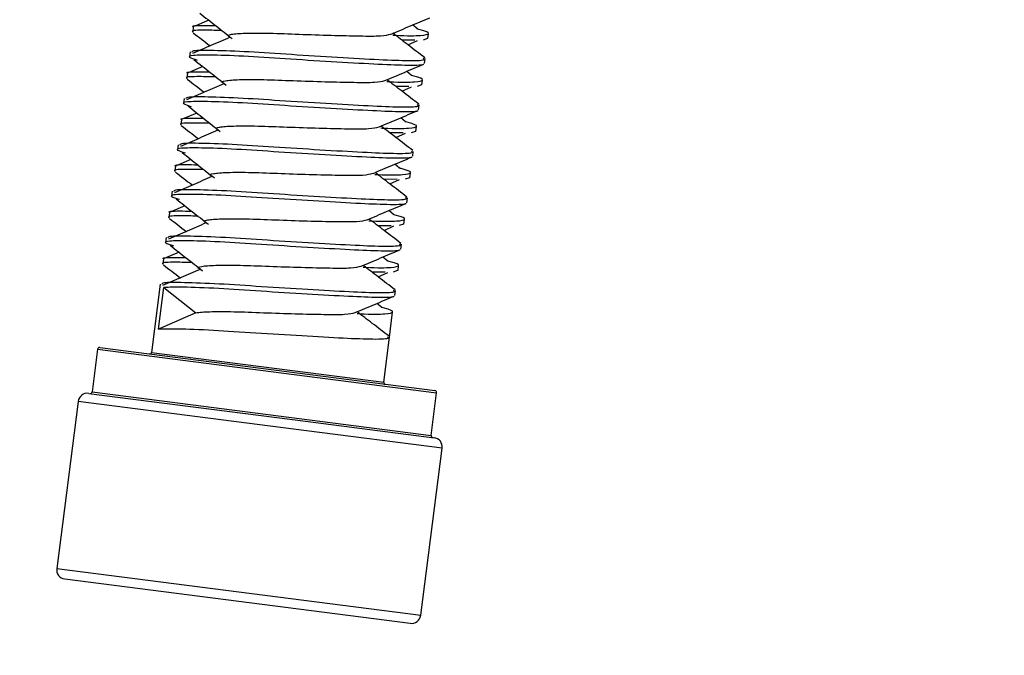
# Model space of a CAD drawing. Header units: inches. Extents: x 5 to 165, y 3 to 108.
# Tile 65 of 139: x 101.633 to 102.685, y 34.231 to 34.911. Entities that reach past the tile are written whole.
import ezdxf

# ---------------------------------------------------------------- set-up
doc = ezdxf.new("R2010")
doc.units = ezdxf.units.IN
doc.header["$LTSCALE"] = 10
doc.header["$MEASUREMENT"] = 0
doc.styles.add('SLDTEXTSTYLE0', font='TXT', dxfattribs={"width": 0.75})
doc.dimstyles.new('SLDDIMSTYLE4', dxfattribs={"dimtxt": 1.377953, "dimasz": 1.56, "dimexe": 0, "dimexo": 0.0625, "dimgap": 0.344488, "dimtad": 0, "dimtih": 1, "dimtoh": 1, "dimdec": 4, "dimlfac": 10, "dimzin": 12, "dimdsep": 46, "dimtxsty": 'SLDTEXTSTYLE0', "dimsah": 1, "dimcen": 0.09, "dimadec": 0, "dimazin": 3, "dimtfac": 1, "dimtdec": 0, "dimtofl": 0, "dimtmove": 0, "dimatfit": 3, "dimfxl": 1, "dimfrac": 2, "dimtolj": 1, "dimtzin": 12, "dimarcsym": 0})

# ---------------------------------------------------------------- blocks, each defined once
blk = doc.blocks.new('_D_10')
at = {"color": 1, "linetype": 'Continuous', "lineweight": 18}
for p, q in [((99.1113, 35.5369), (97.3168, 29.1359)), ((116.7635, 34.9028), (116.7635, 26.4615))]:
    blk.add_line(p, q, dxfattribs=at)
for start, end in [(254.339239, 261.13124), (263.394929, 270)]:
    blk.add_arc((116.7635, 98.5022), 70.7907, start, end, dxfattribs=at)
for points in [[(97.6542, 30.3395), (99.0934, 29.6838), (99.2283, 30.1861)], [(116.7635, 27.7115), (115.2065, 27.9887), (115.2008, 27.4687)]]:
    blk.add_solid(points, dxfattribs=at)
at = {"color": 1, "linetype": 'Continuous', "lineweight": 18, "insert": (105.8496, 29.0382), "char_height": 1.37795, "attachment_point": 1, "style": 'SLDTEXTSTYLE0'}
blk.add_mtext('16°', dxfattribs=at)

msp = doc.modelspace()

# ---------------------------------------------------------------- linework, layer by layer
at = {"color": 7, "linetype": 'Continuous', "lineweight": 25}
for p, q in [((101.835458, 34.909962), (101.819642, 34.9033)), ((102.058334, 34.900619), (102.053166, 34.904878)), ((101.818887, 34.902621), (101.818216, 34.897391)), ((102.069364, 34.89035), (102.070035, 34.895579)), ((102.055618, 34.888777), (102.041588, 34.888702)), ((102.048051, 34.883734), (102.058377, 34.888447)), ((102.068916, 34.890407), (102.064285, 34.888822)), ((101.815472, 34.87602), (101.814803, 34.870816)), ((102.065948, 34.863746), (102.06662, 34.868977)), ((101.812519, 34.853028), (101.811848, 34.847798)), ((101.82909, 34.860369), (101.813274, 34.853707)), ((102.051966, 34.851027), (102.046798, 34.855285)), ((102.062996, 34.840757), (102.063668, 34.845986)), ((102.04925, 34.839184), (102.03522, 34.83911)), ((102.041683, 34.834142), (102.052009, 34.838854)), ((102.062548, 34.840814), (102.057918, 34.839229)), ((101.809104, 34.826427), (101.808436, 34.821223)), ((101.822722, 34.810776), (101.806906, 34.804114)), ((102.05958, 34.814154), (102.060252, 34.819384)), ((101.806152, 34.803436), (101.80548, 34.798205)), ((102.045598, 34.801434), (102.04043, 34.805692)), ((102.042882, 34.789591), (102.028853, 34.789517)), ((102.035315, 34.784549), (102.045641, 34.789261)), ((102.05618, 34.791222), (102.05155, 34.789637)), ((102.056628, 34.791164), (102.0573, 34.796393)), ((101.802736, 34.776834), (101.802068, 34.77163)), ((102.053212, 34.764561), (102.053884, 34.769791)), ((101.816354, 34.761184), (101.800538, 34.754521)), ((101.799784, 34.753843), (101.799112, 34.748612)), ((102.039231, 34.751841), (102.034062, 34.756099)), ((102.050261, 34.741571), (102.050932, 34.7468)), ((102.036514, 34.739998), (102.022485, 34.739924)), ((102.028947, 34.734956), (102.039274, 34.739668)), ((102.049812, 34.741629), (102.045182, 34.740044)), ((101.796368, 34.727241), (101.7957, 34.722037)), ((102.046845, 34.714968), (102.047516, 34.720198)), ((101.809987, 34.711591), (101.79417, 34.704928)), ((102.032863, 34.702248), (102.027694, 34.706506)), ((101.793416, 34.70425), (101.792744, 34.699019)), ((102.043893, 34.691978), (102.044564, 34.697207)), ((102.030146, 34.690405), (102.016117, 34.690331)), ((102.022579, 34.685363), (102.032906, 34.690075)), ((102.043444, 34.692036), (102.038814, 34.690451)), ((101.79, 34.677648), (101.789332, 34.672445)), ((102.040477, 34.665375), (102.041148, 34.670606)), ((101.787048, 34.654657), (101.786377, 34.649426)), ((101.803619, 34.661998), (101.787803, 34.655335)), ((102.026495, 34.652655), (102.021327, 34.656913)), ((102.037077, 34.642443), (102.032446, 34.640858)), ((102.037525, 34.642385), (102.038196, 34.647614)), ((102.023779, 34.640812), (102.009749, 34.640738)), ((102.016211, 34.63577), (102.026538, 34.640483)), ((101.783632, 34.628055), (101.774257, 34.555041)), ((101.781619, 34.579943), (101.787315, 34.624306)), ((101.787315, 34.624306), (101.821617, 34.597354)), ((102.034109, 34.615782), (102.034781, 34.621013)), ((102.020127, 34.603062), (102.014959, 34.607321)), ((101.821617, 34.597354), (101.781619, 34.579943)), ((102.028413, 34.57142), (102.031828, 34.598021)), ((102.022222, 34.523202), (102.028413, 34.57142)), ((101.716716, 34.558397), (101.710858, 34.512771)), ((101.718954, 34.560126), (102.077015, 34.51415)), ((101.707131, 34.511234), (101.93865, 34.481506)), ((102.072885, 34.466286), (102.078744, 34.511912)), ((101.695939, 34.502589), (101.673015, 34.324054)), ((101.93865, 34.481506), (102.076102, 34.463857)), ((102.061823, 34.27413), (102.084747, 34.452665)), ((101.68166, 34.312862), (102.050631, 34.265485))]:
    msp.add_line(p, q, dxfattribs=at)
at = {"color": 8, "linetype": 'Continuous', "lineweight": 25}
for p, q in [((101.716716, 34.558397), (102.078744, 34.511912)), ((101.774257, 34.555041), (102.022222, 34.523202)), ((101.710858, 34.512771), (102.072885, 34.466286)), ((101.939905, 34.471263), (101.695939, 34.502589)), ((102.084747, 34.452665), (101.939905, 34.471263)), ((101.673015, 34.324054), (102.061823, 34.27413))]:
    msp.add_line(p, q, dxfattribs=at)
at = {"color": 7, "linetype": 'Continuous', "lineweight": 25}
for centre, radius, start, end in [((101.7187, 34.558142), 0.002, 82.68313, 172.68313), ((101.772274, 34.555296), 0.002, 262.68313, 352.68313), ((102.024205, 34.522947), 0.002, 172.68313, 262.68313), ((101.705858, 34.501315), 0.01, 82.68313, 172.68313), ((101.708874, 34.513026), 0.002, 262.68313, 352.68313), ((102.07676, 34.512166), 0.002, 352.68313, 82.68313), ((102.074869, 34.466032), 0.002, 172.68313, 262.68313), ((102.074829, 34.453938), 0.01, 352.68313, 82.68313), ((101.682934, 34.322781), 0.01, 172.68313, 262.68313), ((102.051904, 34.275404), 0.01, 262.68313, 352.68313)]:
    msp.add_arc(centre, radius, start, end, dxfattribs=at)
for points, knots in [([(101.825932, 34.917434), (101.831718, 34.912902), (101.843285, 34.903841), (101.854747, 34.894788), (101.860476, 34.890263)], [0, 0, 0, 0, 0.50012881, 1, 1, 1, 1]), ([(101.819466, 34.902547), (101.819286, 34.902638), (101.81639, 34.904106), (101.82374, 34.904672), (101.838147, 34.90441), (101.84264, 34.904328)], [0, 0, 0, 0, 0.04375864, 0.70173733, 1, 1, 1, 1]), ([(102.030007, 34.895077), (102.036921, 34.898007), (102.050762, 34.903871), (102.06462, 34.909713), (102.071555, 34.912636)], [0, 0, 0, 0, 0.49957021, 1, 1, 1, 1]), ([(101.849398, 34.899), (101.842175, 34.899142), (101.82488, 34.899481), (101.815711, 34.898876), (101.818614, 34.897408), (101.818795, 34.897316)], [0, 0, 0, 0, 0.40207966, 0.96271514, 1, 1, 1, 1]), ([(101.818806, 34.896528), (101.824789, 34.891946), (101.830846, 34.887307), (101.836892, 34.882657), (101.836966, 34.8826)], [0, 0, 0, 0, 0.98776192, 1, 1, 1, 1]), ([(101.858513, 34.891637), (101.858105, 34.89181), (101.854039, 34.893538), (101.858512, 34.895077), (101.872862, 34.896279), (101.89919, 34.896327), (101.931917, 34.894969), (101.966594, 34.893806), (101.997537, 34.893115), (102.021285, 34.892916), (102.027064, 34.894388), (102.02999, 34.895134)], [0, 0, 0, 0, 0.01370699, 0.136335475, 0.258963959, 0.384852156, 0.505701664, 0.630484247, 0.75526683, 0.876116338, 1, 1, 1, 1]), ([(102.032004, 34.894042), (102.032949, 34.893991), (102.047566, 34.893203), (102.064007, 34.893532), (102.072315, 34.89549), (102.068472, 34.898066), (102.058434, 34.900526), (102.057691, 34.900708)], [0, 0, 0, 0, 0.02232673, 0.3453612, 0.66010688, 0.97485256, 1, 1, 1, 1]), ([(102.066167, 34.869837), (102.060189, 34.87442), (102.048838, 34.883123), (102.037497, 34.891845), (102.032128, 34.895975)], [0, 0, 0, 0, 0.52659663, 1, 1, 1, 1]), ([(101.857904, 34.891698), (101.851175, 34.888778), (101.837832, 34.882988), (101.82457, 34.877192), (101.817996, 34.874319)], [0, 0, 0, 0, 0.50431837, 1, 1, 1, 1]), ([(101.81757, 34.87575), (101.817623, 34.876427), (101.817757, 34.878124), (101.839339, 34.878029), (101.876298, 34.876722), (101.92384, 34.873458), (101.973683, 34.870347), (102.018944, 34.867827), (102.051218, 34.866514), (102.067187, 34.867176), (102.06505, 34.868836), (102.064521, 34.869246)], [0, 0, 0, 0, 0.08217318, 0.20626235, 0.33361939, 0.45592417, 0.58217318, 0.70842219, 0.83072697, 0.95808401, 1, 1, 1, 1]), ([(102.064545, 34.863112), (102.064623, 34.863027), (102.065797, 34.861751), (102.050092, 34.861334), (102.018393, 34.862583), (101.972991, 34.865118), (101.923131, 34.868233), (101.875795, 34.871467), (101.838007, 34.872893), (101.818273, 34.872586), (101.811653, 34.871067), (101.819611, 34.868501), (101.823111, 34.867373)], [0, 0, 0, 0, 0.00860148, 0.12885927, 0.24434642, 0.36355794, 0.48276946, 0.59825661, 0.7185144, 0.83568648, 0.92772106, 1, 1, 1, 1]), ([(101.819565, 34.867841), (101.82535, 34.863309), (101.836917, 34.854248), (101.848379, 34.845195), (101.854108, 34.84067)], [0, 0, 0, 0, 0.50012881, 1, 1, 1, 1]), ([(102.023639, 34.845484), (102.030553, 34.848414), (102.044394, 34.854278), (102.058252, 34.86012), (102.065187, 34.863043)], [0, 0, 0, 0, 0.49957021, 1, 1, 1, 1]), ([(101.813098, 34.852954), (101.812918, 34.853046), (101.810022, 34.854513), (101.817372, 34.855079), (101.831779, 34.854817), (101.836272, 34.854735)], [0, 0, 0, 0, 0.043758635, 0.701737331, 1, 1, 1, 1]), ([(101.843031, 34.849408), (101.835807, 34.849549), (101.818513, 34.849889), (101.809343, 34.849284), (101.812246, 34.847815), (101.812427, 34.847724)], [0, 0, 0, 0, 0.40207966, 0.96271514, 1, 1, 1, 1]), ([(101.851537, 34.842105), (101.844807, 34.839185), (101.831465, 34.833395), (101.818202, 34.827599), (101.811628, 34.824726)], [0, 0, 0, 0, 0.50431837, 1, 1, 1, 1]), ([(101.812438, 34.846935), (101.818421, 34.842353), (101.824478, 34.837715), (101.830525, 34.833064), (101.830599, 34.833007)], [0, 0, 0, 0, 0.98776192, 1, 1, 1, 1]), ([(101.852146, 34.842044), (101.851737, 34.842217), (101.847671, 34.843946), (101.852144, 34.845484), (101.866494, 34.846686), (101.892822, 34.846734), (101.925549, 34.845376), (101.960226, 34.844213), (101.991169, 34.843522), (102.014917, 34.843323), (102.020696, 34.844796), (102.023622, 34.845541)], [0, 0, 0, 0, 0.01370699, 0.13633547, 0.25896396, 0.38485216, 0.50570166, 0.63048425, 0.75526683, 0.87611634, 1, 1, 1, 1]), ([(102.025636, 34.84445), (102.026581, 34.844399), (102.041198, 34.84361), (102.057639, 34.843939), (102.065948, 34.845897), (102.062104, 34.848473), (102.052066, 34.850933), (102.051324, 34.851115)], [0, 0, 0, 0, 0.02232673, 0.3453612, 0.66010688, 0.97485256, 1, 1, 1, 1]), ([(102.059799, 34.820244), (102.053821, 34.824827), (102.04247, 34.83353), (102.031129, 34.842253), (102.02576, 34.846382)], [0, 0, 0, 0, 0.52659663, 1, 1, 1, 1]), ([(102.058177, 34.813519), (102.058255, 34.813434), (102.059429, 34.812158), (102.043724, 34.811741), (102.012025, 34.812991), (101.966623, 34.815525), (101.916763, 34.81864), (101.869427, 34.821874), (101.831639, 34.823301), (101.811905, 34.822993), (101.805286, 34.821474), (101.813243, 34.818908), (101.816744, 34.81778)], [0, 0, 0, 0, 0.00860148, 0.12885927, 0.24434642, 0.36355794, 0.48276946, 0.59825661, 0.7185144, 0.83568648, 0.92772106, 1, 1, 1, 1]), ([(101.811202, 34.826157), (101.811255, 34.826834), (101.811389, 34.828531), (101.832971, 34.828437), (101.86993, 34.827129), (101.917472, 34.823865), (101.967316, 34.820754), (102.012576, 34.818235), (102.04485, 34.816921), (102.060819, 34.817583), (102.058683, 34.819243), (102.058153, 34.819654)], [0, 0, 0, 0, 0.08217318, 0.20626235, 0.33361939, 0.45592417, 0.58217318, 0.70842219, 0.83072697, 0.95808401, 1, 1, 1, 1]), ([(101.813197, 34.818248), (101.818982, 34.813717), (101.830549, 34.804656), (101.842011, 34.795602), (101.847741, 34.791077)], [0, 0, 0, 0, 0.500128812, 1, 1, 1, 1]), ([(102.017271, 34.795891), (102.024186, 34.798821), (102.038026, 34.804685), (102.051884, 34.810527), (102.05882, 34.81345)], [0, 0, 0, 0, 0.49957021, 1, 1, 1, 1]), ([(101.836663, 34.799815), (101.82944, 34.799956), (101.812145, 34.800296), (101.802975, 34.799691), (101.805878, 34.798222), (101.806059, 34.798131)], [0, 0, 0, 0, 0.40207966, 0.96271514, 1, 1, 1, 1]), ([(101.806731, 34.803361), (101.80655, 34.803453), (101.803654, 34.80492), (101.811004, 34.805486), (101.825411, 34.805224), (101.829905, 34.805143)], [0, 0, 0, 0, 0.043758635, 0.701737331, 1, 1, 1, 1]), ([(102.019268, 34.794857), (102.020213, 34.794806), (102.03483, 34.794018), (102.051271, 34.794346), (102.05958, 34.796304), (102.055737, 34.798881), (102.045698, 34.80134), (102.044956, 34.801522)], [0, 0, 0, 0, 0.02232673, 0.3453612, 0.66010688, 0.97485256, 1, 1, 1, 1]), ([(101.845169, 34.792512), (101.83844, 34.789592), (101.825097, 34.783803), (101.811834, 34.778007), (101.80526, 34.775134)], [0, 0, 0, 0, 0.50431837, 1, 1, 1, 1]), ([(101.80607, 34.797342), (101.812053, 34.79276), (101.81811, 34.788122), (101.824157, 34.783471), (101.824231, 34.783414)], [0, 0, 0, 0, 0.98776192, 1, 1, 1, 1]), ([(101.845778, 34.792451), (101.845369, 34.792625), (101.841303, 34.794353), (101.845776, 34.795892), (101.860127, 34.797093), (101.886454, 34.797141), (101.919181, 34.795783), (101.953858, 34.79462), (101.984802, 34.793929), (102.008549, 34.79373), (102.014328, 34.795203), (102.017254, 34.795948)], [0, 0, 0, 0, 0.01370699, 0.13633547, 0.25896396, 0.38485216, 0.50570166, 0.63048425, 0.75526683, 0.87611634, 1, 1, 1, 1]), ([(102.053431, 34.770651), (102.047454, 34.775234), (102.036102, 34.783937), (102.024761, 34.79266), (102.019392, 34.796789)], [0, 0, 0, 0, 0.52659663, 1, 1, 1, 1]), ([(101.804834, 34.776565), (101.804888, 34.777241), (101.805021, 34.778938), (101.826603, 34.778844), (101.863562, 34.777536), (101.911105, 34.774272), (101.960948, 34.771161), (102.006208, 34.768642), (102.038482, 34.767328), (102.054452, 34.767991), (102.052315, 34.76965), (102.051786, 34.770061)], [0, 0, 0, 0, 0.08217318, 0.20626235, 0.33361939, 0.45592417, 0.58217318, 0.70842219, 0.83072697, 0.95808401, 1, 1, 1, 1]), ([(102.051809, 34.763927), (102.051887, 34.763841), (102.053061, 34.762565), (102.037356, 34.762148), (102.005658, 34.763398), (101.960255, 34.765932), (101.910395, 34.769048), (101.863059, 34.772281), (101.825271, 34.773708), (101.805537, 34.773401), (101.798918, 34.771881), (101.806875, 34.769316), (101.810376, 34.768187)], [0, 0, 0, 0, 0.008601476, 0.128859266, 0.244346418, 0.363557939, 0.48276946, 0.598256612, 0.718514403, 0.835686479, 0.92772106, 1, 1, 1, 1]), ([(101.806829, 34.768655), (101.812614, 34.764124), (101.824181, 34.755063), (101.835643, 34.74601), (101.841373, 34.741484)], [0, 0, 0, 0, 0.50012881, 1, 1, 1, 1]), ([(102.010903, 34.746298), (102.017818, 34.749228), (102.031658, 34.755093), (102.045517, 34.760934), (102.052452, 34.763858)], [0, 0, 0, 0, 0.49957021, 1, 1, 1, 1]), ([(101.830295, 34.750222), (101.823072, 34.750364), (101.805777, 34.750703), (101.796607, 34.750098), (101.79951, 34.748629), (101.799691, 34.748538)], [0, 0, 0, 0, 0.40207966, 0.96271514, 1, 1, 1, 1]), ([(101.800363, 34.753768), (101.800182, 34.75386), (101.797286, 34.755328), (101.804637, 34.755893), (101.819043, 34.755631), (101.823537, 34.75555)], [0, 0, 0, 0, 0.04375864, 0.70173733, 1, 1, 1, 1]), ([(101.799702, 34.747749), (101.805685, 34.743167), (101.811742, 34.738529), (101.817789, 34.733878), (101.817863, 34.733821)], [0, 0, 0, 0, 0.98776192, 1, 1, 1, 1]), ([(101.83941, 34.742858), (101.839001, 34.743032), (101.834935, 34.74476), (101.839409, 34.746299), (101.853759, 34.7475), (101.880086, 34.747548), (101.912813, 34.74619), (101.947491, 34.745027), (101.978434, 34.744336), (102.002181, 34.744138), (102.007961, 34.74561), (102.010886, 34.746355)], [0, 0, 0, 0, 0.01370699, 0.13633547, 0.25896396, 0.38485216, 0.50570166, 0.63048425, 0.75526683, 0.87611634, 1, 1, 1, 1]), ([(102.0129, 34.745264), (102.013845, 34.745213), (102.028462, 34.744425), (102.044903, 34.744753), (102.053212, 34.746711), (102.049369, 34.749288), (102.039331, 34.751748), (102.038588, 34.75193)], [0, 0, 0, 0, 0.02232673, 0.3453612, 0.66010688, 0.97485256, 1, 1, 1, 1]), ([(102.047063, 34.721058), (102.041086, 34.725641), (102.029735, 34.734344), (102.018393, 34.743067), (102.013024, 34.747196)], [0, 0, 0, 0, 0.52659663, 1, 1, 1, 1]), ([(101.838801, 34.742919), (101.832072, 34.739999), (101.818729, 34.73421), (101.805467, 34.728414), (101.798893, 34.725541)], [0, 0, 0, 0, 0.50431837, 1, 1, 1, 1]), ([(101.798467, 34.726972), (101.79852, 34.727648), (101.798653, 34.729346), (101.820235, 34.729251), (101.857194, 34.727943), (101.904737, 34.72468), (101.95458, 34.721568), (101.99984, 34.719049), (102.032114, 34.717735), (102.048084, 34.718398), (102.045947, 34.720057), (102.045418, 34.720468)], [0, 0, 0, 0, 0.08217318, 0.20626235, 0.33361939, 0.45592417, 0.58217318, 0.70842219, 0.83072697, 0.95808401, 1, 1, 1, 1]), ([(102.045441, 34.714334), (102.045519, 34.714249), (102.046693, 34.712972), (102.030988, 34.712555), (101.99929, 34.713805), (101.953887, 34.71634), (101.904027, 34.719455), (101.856691, 34.722689), (101.818903, 34.724115), (101.799169, 34.723808), (101.79255, 34.722289), (101.800507, 34.719723), (101.804008, 34.718594)], [0, 0, 0, 0, 0.00860148, 0.12885927, 0.24434642, 0.36355794, 0.48276946, 0.59825661, 0.7185144, 0.83568648, 0.92772106, 1, 1, 1, 1]), ([(101.800461, 34.719062), (101.806246, 34.714531), (101.817814, 34.70547), (101.829275, 34.696417), (101.835005, 34.691891)], [0, 0, 0, 0, 0.50012881, 1, 1, 1, 1]), ([(101.793995, 34.704176), (101.793814, 34.704267), (101.790918, 34.705735), (101.798269, 34.706301), (101.812675, 34.706039), (101.817169, 34.705957)], [0, 0, 0, 0, 0.04375864, 0.70173733, 1, 1, 1, 1]), ([(102.004536, 34.696706), (102.01145, 34.699635), (102.02529, 34.7055), (102.039149, 34.711341), (102.046084, 34.714265)], [0, 0, 0, 0, 0.49957021, 1, 1, 1, 1]), ([(101.823927, 34.700629), (101.816704, 34.700771), (101.799409, 34.70111), (101.790239, 34.700505), (101.793142, 34.699037), (101.793323, 34.698945)], [0, 0, 0, 0, 0.402079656, 0.96271514, 1, 1, 1, 1]), ([(101.793334, 34.698157), (101.799317, 34.693575), (101.805375, 34.688936), (101.811421, 34.684286), (101.811495, 34.684229)], [0, 0, 0, 0, 0.98776192, 1, 1, 1, 1]), ([(101.833042, 34.693265), (101.832633, 34.693439), (101.828567, 34.695167), (101.833041, 34.696706), (101.847391, 34.697908), (101.873719, 34.697956), (101.906445, 34.696597), (101.941123, 34.695434), (101.972066, 34.694744), (101.995813, 34.694545), (102.001593, 34.696017), (102.004518, 34.696762)], [0, 0, 0, 0, 0.01370699, 0.13633547, 0.25896396, 0.38485216, 0.50570166, 0.63048425, 0.75526683, 0.87611634, 1, 1, 1, 1]), ([(102.006532, 34.695671), (102.007477, 34.69562), (102.022095, 34.694832), (102.038535, 34.69516), (102.046844, 34.697118), (102.043001, 34.699695), (102.032963, 34.702155), (102.03222, 34.702337)], [0, 0, 0, 0, 0.02232673, 0.3453612, 0.66010688, 0.97485256, 1, 1, 1, 1]), ([(102.040695, 34.671466), (102.034718, 34.676048), (102.023367, 34.684751), (102.012026, 34.693474), (102.006657, 34.697604)], [0, 0, 0, 0, 0.52659663, 1, 1, 1, 1]), ([(101.832433, 34.693326), (101.825704, 34.690406), (101.812361, 34.684617), (101.799099, 34.678821), (101.792525, 34.675948)], [0, 0, 0, 0, 0.50431837, 1, 1, 1, 1]), ([(102.039073, 34.664741), (102.039152, 34.664656), (102.040326, 34.663379), (102.024621, 34.662962), (101.992922, 34.664212), (101.947519, 34.666747), (101.897659, 34.669862), (101.850324, 34.673096), (101.812535, 34.674522), (101.792801, 34.674215), (101.786182, 34.672696), (101.79414, 34.67013), (101.79764, 34.669001)], [0, 0, 0, 0, 0.00860148, 0.12885927, 0.24434642, 0.36355794, 0.48276946, 0.59825661, 0.7185144, 0.83568648, 0.92772106, 1, 1, 1, 1]), ([(101.792099, 34.677379), (101.792152, 34.678055), (101.792285, 34.679753), (101.813867, 34.679658), (101.850827, 34.67835), (101.898369, 34.675087), (101.948212, 34.671975), (101.993473, 34.669456), (102.025746, 34.668142), (102.041716, 34.668805), (102.039579, 34.670464), (102.03905, 34.670875)], [0, 0, 0, 0, 0.08217318, 0.20626235, 0.33361939, 0.45592417, 0.58217318, 0.70842219, 0.83072697, 0.95808401, 1, 1, 1, 1]), ([(101.794093, 34.66947), (101.799878, 34.664938), (101.811446, 34.655877), (101.822908, 34.646824), (101.828637, 34.642298)], [0, 0, 0, 0, 0.50012881, 1, 1, 1, 1]), ([(101.998168, 34.647113), (102.005082, 34.650042), (102.018923, 34.655907), (102.032781, 34.661748), (102.039716, 34.664672)], [0, 0, 0, 0, 0.49957021, 1, 1, 1, 1]), ([(101.787627, 34.654583), (101.787446, 34.654674), (101.78455, 34.656142), (101.791901, 34.656708), (101.806307, 34.656446), (101.810801, 34.656364)], [0, 0, 0, 0, 0.04375864, 0.70173733, 1, 1, 1, 1]), ([(102.000165, 34.646078), (102.001109, 34.646027), (102.015727, 34.645239), (102.032168, 34.645567), (102.040476, 34.647525), (102.036633, 34.650102), (102.026595, 34.652562), (102.025852, 34.652744)], [0, 0, 0, 0, 0.02232673, 0.3453612, 0.66010688, 0.97485256, 1, 1, 1, 1]), ([(101.817559, 34.651036), (101.810336, 34.651178), (101.793041, 34.651517), (101.783871, 34.650912), (101.786774, 34.649444), (101.786955, 34.649352)], [0, 0, 0, 0, 0.40207966, 0.96271514, 1, 1, 1, 1]), ([(101.826065, 34.643733), (101.819336, 34.640814), (101.805993, 34.635024), (101.792731, 34.629228), (101.786157, 34.626355)], [0, 0, 0, 0, 0.50431837, 1, 1, 1, 1]), ([(101.786967, 34.648564), (101.79295, 34.643982), (101.799007, 34.639343), (101.805053, 34.634693), (101.805127, 34.634636)], [0, 0, 0, 0, 0.98776192, 1, 1, 1, 1]), ([(101.826674, 34.643672), (101.826265, 34.643846), (101.822199, 34.645574), (101.826673, 34.647113), (101.841023, 34.648315), (101.867351, 34.648363), (101.900077, 34.647004), (101.934755, 34.645842), (101.965698, 34.645151), (101.989445, 34.644952), (101.995225, 34.646424), (101.99815, 34.647169)], [0, 0, 0, 0, 0.01370699, 0.136335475, 0.258963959, 0.384852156, 0.505701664, 0.630484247, 0.75526683, 0.876116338, 1, 1, 1, 1]), ([(102.034328, 34.621873), (102.02835, 34.626456), (102.016999, 34.635158), (102.005658, 34.643881), (102.000289, 34.648011)], [0, 0, 0, 0, 0.52659663, 1, 1, 1, 1]), ([(101.785731, 34.627786), (101.785784, 34.628462), (101.785917, 34.63016), (101.8075, 34.630065), (101.844459, 34.628758), (101.892001, 34.625494), (101.941844, 34.622383), (101.987105, 34.619863), (102.019378, 34.618549), (102.035348, 34.619212), (102.033211, 34.620871), (102.032682, 34.621282)], [0, 0, 0, 0, 0.08217318, 0.20626235, 0.33361939, 0.45592417, 0.58217318, 0.70842219, 0.83072697, 0.95808401, 1, 1, 1, 1]), ([(102.032705, 34.615148), (102.032784, 34.615063), (102.033958, 34.613786), (102.018254, 34.613369), (101.986551, 34.61462), (101.941164, 34.617152), (101.891245, 34.620275), (101.844126, 34.623482), (101.805508, 34.62501), (101.793327, 34.624538), (101.787315, 34.624306)], [0, 0, 0, 0, 0.01029271, 0.15419571, 0.29239006, 0.43504107, 0.57769208, 0.71588643, 0.85978943, 1, 1, 1, 1]), ([(101.9918, 34.59752), (101.998714, 34.60045), (102.012555, 34.606314), (102.026413, 34.612156), (102.033348, 34.615079)], [0, 0, 0, 0, 0.49957021, 1, 1, 1, 1]), ([(101.993797, 34.596485), (101.994742, 34.596434), (102.009359, 34.595646), (102.0258, 34.595975), (102.034108, 34.597932), (102.030265, 34.600509), (102.020227, 34.602969), (102.019484, 34.603151)], [0, 0, 0, 0, 0.02232673, 0.3453612, 0.66010688, 0.97485256, 1, 1, 1, 1]), ([(101.821617, 34.597354), (101.825805, 34.597821), (101.834293, 34.598768), (101.861077, 34.598758), (101.893684, 34.597415), (101.928394, 34.596248), (101.959329, 34.595558), (101.983078, 34.595359), (101.988857, 34.596831), (101.991783, 34.597577)], [0, 0, 0, 0, 0.14198625, 0.28774677, 0.42767322, 0.57215361, 0.71663399, 0.85656044, 1, 1, 1, 1]), ([(102.02796, 34.57228), (102.021982, 34.576863), (102.010631, 34.585565), (101.99929, 34.594288), (101.993921, 34.598418)], [0, 0, 0, 0, 0.526596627, 1, 1, 1, 1]), ([(101.781619, 34.579943), (101.78763, 34.580176), (101.799811, 34.580648), (101.838432, 34.579119), (101.88554, 34.575913), (101.935502, 34.572786), (101.98073, 34.570271), (102.013013, 34.568956), (102.02898, 34.569619), (102.026843, 34.571278), (102.026314, 34.571689)], [0, 0, 0, 0, 0.13519889, 0.27395823, 0.40721297, 0.54476508, 0.68231718, 0.81557192, 0.95433126, 1, 1, 1, 1])]:
    msp.add_open_spline(points, degree=3, knots=knots, dxfattribs=at)

# ---------------------------------------------------------------- dimensions: what is measured, and where the dimension line sits
at = {"color": 1, "linetype": 'Continuous', "lineweight": 18}
dim = msp.add_angular_dim_2l(base=(101.725518, 29.327208), line1=((99.246282, 36.018326), (104.313076, 54.091524)), line2=((116.763543, 35.40277), (116.763543, 35.98361)), dimstyle='SLDDIMSTYLE4', dxfattribs=at)
dim.commit()
dim.dimension.update_dxf_attribs({"geometry": '_D_10', "text_midpoint": (107.235231, 28.355689), "dimtype": 162})

doc.saveas('drawing.dxf')
